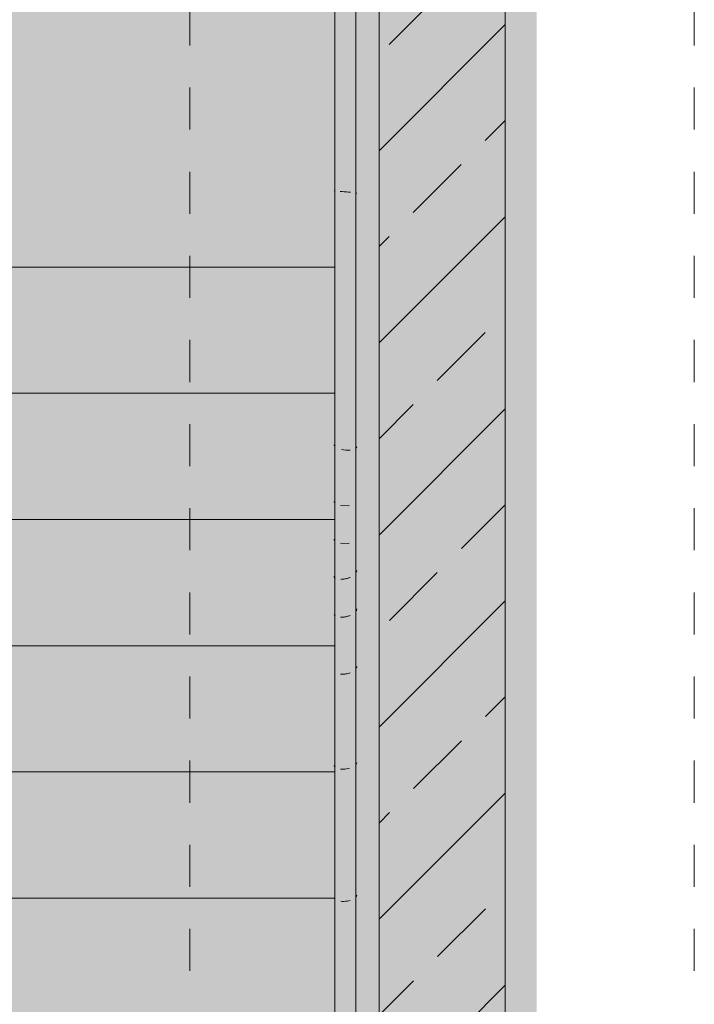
# Model space of a CAD drawing. Header units: metres. Extents: x -52 to 123, y -78 to 33.
# Tile 103 of 112: x 52.75 to 54.36, y 18 to 20.34. Entities that reach past the tile are written whole.
import ezdxf

# ---------------------------------------------------------------- set-up
doc = ezdxf.new("R2010")
doc.units = ezdxf.units.M
doc.linetypes.add('Rasterlinie', pattern=[0.019, 0.01, -0.003, 0.003, -0.003])
doc.linetypes.add('Verdeckt', pattern=[0.003, 0.002, -0.001])
for name, color, linetype, lineweight in [('A_Detailelemente', 7, 'Continuous', 9), ('A_Geländer', 7, 'Continuous', 9), ('A_Raster', 7, 'Continuous', 9), ('A_Treppen', 7, 'Continuous', 9), ('A_Wände', 7, 'Continuous', 9), ('A_Wände_Schraffur', 7, 'Continuous', 18)]:
    doc.layers.add(name, color=color, linetype=linetype, lineweight=lineweight)

# ---------------------------------------------------------------- blocks, each defined once
blk = doc.blocks.new('FP_225-BS_Übersicht_O1_BRANDSCHUTZ')
at = {"layer": 'A_Geländer'}
for p, q in [((53.501, 24.073), (53.501, 19.4592)), ((53.551, 19.4592), (53.551, 24.073)), ((53.4991, 19.9342), (53.5004, 19.9345)), ((53.5135, 19.9329), (53.5182, 19.9325)), ((53.5182, 19.9325), (53.5231, 19.932)), ((53.5231, 19.932), (53.5282, 19.9316)), ((53.5282, 19.9316), (53.5332, 19.9312)), ((53.5332, 19.9312), (53.538, 19.9308)), ((53.5515, 19.9291), (53.5529, 19.9287))]:
    blk.add_line(p, q, dxfattribs=at)
blk = doc.blocks.new('FP_226-BS_Übersicht_O1_BRANDSCHUTZ')
at = {"layer": 'A_Geländer'}
for p, q in [((53.501, 19.4592), (53.501, 15.893)), ((53.551, 15.893), (53.551, 19.4592)), ((53.4988, 19.3304), (53.4991, 19.3296)), ((53.4991, 19.3296), (53.4997, 19.3288)), ((53.4997, 19.3288), (53.5004, 19.328)), ((53.5004, 19.328), (53.5014, 19.3273)), ((53.5216, 19.3183), (53.5165, 19.3193)), ((53.5268, 19.3178), (53.5216, 19.3183)), ((53.5321, 19.3177), (53.5268, 19.3178)), ((53.537, 19.3181), (53.5321, 19.3177)), ((53.5528, 19.3254), (53.5513, 19.3234)), ((53.4988, 19.1957), (53.4991, 19.1949)), ((53.4991, 19.1949), (53.4997, 19.1941)), ((53.4997, 19.1941), (53.5004, 19.1933)), ((53.5004, 19.1933), (53.5014, 19.1926)), ((53.5141, 19.1866), (53.5321, 19.1857)), ((53.5321, 19.1857), (53.5351, 19.1866)), ((53.4988, 19.106), (53.4994, 19.1049)), ((53.4994, 19.1049), (53.5002, 19.1038)), ((53.5002, 19.1038), (53.5014, 19.1028)), ((53.5141, 19.0968), (53.5321, 19.0958)), ((53.5321, 19.0958), (53.5351, 19.0967)), ((53.5531, 19.0308), (53.5527, 19.0295)), ((53.5533, 19.0321), (53.5531, 19.0308)), ((53.4988, 19.018), (53.4994, 19.0163)), ((53.4994, 19.0163), (53.5002, 19.0146)), ((53.5002, 19.0146), (53.5014, 19.013)), ((53.5168, 19.0108), (53.515, 19.0107)), ((53.5186, 19.0109), (53.5168, 19.0108)), ((53.5205, 19.0111), (53.5186, 19.0109)), ((53.5224, 19.0113), (53.5205, 19.0111)), ((53.5244, 19.0116), (53.5224, 19.0113)), ((53.5263, 19.012), (53.5244, 19.0116)), ((53.5282, 19.0124), (53.5263, 19.012)), ((53.5302, 19.0129), (53.5282, 19.0124)), ((53.5321, 19.0135), (53.5302, 19.0129)), ((53.5339, 19.0141), (53.5321, 19.0135)), ((53.5358, 19.0148), (53.5339, 19.0141)), ((53.5375, 19.0155), (53.5358, 19.0148)), ((53.5516, 19.027), (53.5509, 19.0258)), ((53.5522, 19.0282), (53.5516, 19.027)), ((53.5527, 19.0295), (53.5522, 19.0282)), ((53.552, 18.937), (53.5513, 18.9356)), ((53.5526, 18.9383), (53.552, 18.937)), ((53.553, 18.9397), (53.5526, 18.9383)), ((53.5533, 18.941), (53.553, 18.9397)), ((53.499, 18.9274), (53.4999, 18.9253)), ((53.4999, 18.9253), (53.5014, 18.9231)), ((53.5165, 18.9206), (53.5146, 18.9206)), ((53.5185, 18.9207), (53.5165, 18.9206)), ((53.5206, 18.9209), (53.5185, 18.9207)), ((53.5226, 18.9211), (53.5206, 18.9209)), ((53.5247, 18.9214), (53.5226, 18.9211)), ((53.5268, 18.9218), (53.5247, 18.9214)), ((53.5289, 18.9222), (53.5268, 18.9218)), ((53.531, 18.9228), (53.5289, 18.9222)), ((53.5331, 18.9234), (53.531, 18.9228)), ((53.5351, 18.9241), (53.5331, 18.9234)), ((53.537, 18.9248), (53.5351, 18.9241)), ((53.5513, 18.7984), (53.5522, 18.8)), ((53.5522, 18.8), (53.5528, 18.8016)), ((53.5528, 18.8016), (53.5532, 18.8032)), ((53.5141, 18.7852), (53.5165, 18.7851)), ((53.5165, 18.7851), (53.519, 18.7851)), ((53.519, 18.7851), (53.5216, 18.7852)), ((53.5216, 18.7852), (53.5242, 18.7855)), ((53.5242, 18.7855), (53.5268, 18.7858)), ((53.5268, 18.7858), (53.5295, 18.7863)), ((53.5295, 18.7863), (53.532, 18.7869)), ((53.532, 18.7869), (53.5346, 18.7876)), ((53.5346, 18.7876), (53.537, 18.7885)), ((53.499, 18.5683), (53.4999, 18.5661)), ((53.4999, 18.5661), (53.5014, 18.5639)), ((53.5511, 18.5707), (53.5523, 18.5727)), ((53.5523, 18.5727), (53.5531, 18.5748)), ((53.5141, 18.5598), (53.5175, 18.5595)), ((53.5175, 18.5595), (53.5211, 18.5595)), ((53.5211, 18.5595), (53.5247, 18.5596)), ((53.5247, 18.5596), (53.5284, 18.5601)), ((53.5284, 18.5601), (53.5321, 18.5607)), ((53.5321, 18.5607), (53.5356, 18.5616)), ((53.5522, 18.2579), (53.5531, 18.26)), ((53.4993, 18.2525), (53.501, 18.25)), ((53.515, 18.2453), (53.5186, 18.245)), ((53.5186, 18.245), (53.5224, 18.245)), ((53.5224, 18.245), (53.5263, 18.2453)), ((53.5263, 18.2453), (53.5301, 18.2458)), ((53.5301, 18.2458), (53.5339, 18.2466)), ((53.5339, 18.2466), (53.5375, 18.2476)), ((53.5509, 18.2558), (53.5522, 18.2579))]:
    blk.add_line(p, q, dxfattribs=at)
blk = doc.blocks.new('Typ des oberen Holms - Oberer Geländerholm_Innen_-5236744-BS_Übersicht_O1_BRANDSCHUTZ')
at = {"layer": 'A_Geländer'}
for name in ['FP_225-BS_Übersicht_O1_BRANDSCHUTZ', 'FP_226-BS_Übersicht_O1_BRANDSCHUTZ']:
    blk.add_blockref(name, (0, 0), dxfattribs=at)
blk = doc.blocks.new('Typ des oberen Holms - Oberer Geländerholm_Innen_-V227-BS_Übersicht_O1_BRANDSCHUTZ')
at = {"layer": 'A_Geländer'}
for p, q in [((53.501, 19.453), (53.501, 24.073)), ((53.551, 19.453), (53.551, 24.073)), ((53.501, 15.893), (53.501, 19.453)), ((53.551, 15.893), (53.551, 19.453))]:
    blk.add_line(p, q, dxfattribs=at)

msp = doc.modelspace()

# ---------------------------------------------------------------- hatches: boundary and pattern name
at = {"layer": 'A_Detailelemente', "true_color": 0x499c4b}
msp.add_hatch(color=95, dxfattribs=at).paths.add_polyline_path([(49.1628, 12.343), (53.606, 12.343), (53.606, 24.153), (49.032, 24.153), (49.032, 12.343), (49.131, 12.343)], flags=0)
at = {"layer": 'A_Detailelemente', "true_color": 0xebdb14}
msp.add_hatch(color=40, dxfattribs=at).paths.add_polyline_path([(53.68, 5.078), (53.981, 5.078), (53.981, 21.913), (53.606, 21.913), (53.606, 12.343), (53.581, 12.343), (53.581, 12.263), (53.68, 12.263), (53.68, 5.4005)], flags=0)
at = {"layer": 'A_Wände_Schraffur', "lineweight": 9}
h = msp.add_hatch(dxfattribs=at)
h.set_pattern_fill('FP_3', color=256, style=0, pattern_type=2)
h.set_pattern_definition([(45, (1.421, 2.104), (-0.2283955, 0.2283955), []), (45, (1.649, 2.104), (-0.2283955, 0.2283955), [0.161, -0.081])])
h.paths.add_polyline_path([(53.681, 14.703), (53.906, 14.703), (53.906, 21.903), (53.606, 21.903), (53.606, 14.703)], flags=0)

# ---------------------------------------------------------------- linework, layer by layer
at = {"layer": 'A_Raster', "linetype": 'Rasterlinie'}
for p, q in [((53.156, -64.1202), (53.156, 31.5571)), ((54.356, -64.1202), (54.356, 31.5571))]:
    msp.add_line(p, q, dxfattribs=at)
at = {"layer": 'A_Treppen'}
for p, q in [((51.561, 19.753), (53.501, 19.753)), ((51.561, 19.453), (53.501, 19.453)), ((51.561, 19.153), (53.501, 19.153)), ((51.561, 18.853), (53.501, 18.853)), ((51.561, 18.553), (53.501, 18.553)), ((51.561, 18.253), (53.501, 18.253))]:
    msp.add_line(p, q, dxfattribs=at)
at = {"layer": 'A_Treppen', "linetype": 'Verdeckt'}
for p, q in [((51.561, 19.453), (53.501, 19.453)), ((51.561, 19.153), (53.501, 19.153)), ((51.561, 18.853), (53.501, 18.853)), ((51.561, 18.553), (53.501, 18.553)), ((51.561, 18.253), (53.501, 18.253))]:
    msp.add_line(p, q, dxfattribs=at)
at = {"layer": 'A_Wände', "lineweight": 18}
for p, q in [((53.606, 21.903), (53.606, 14.703)), ((53.906, 14.703), (53.906, 21.903))]:
    msp.add_line(p, q, dxfattribs=at)

# ---------------------------------------------------------------- block references
at = {"layer": 'A_Geländer'}
for name in ['Typ des oberen Holms - Oberer Geländerholm_Innen_-5236744-BS_Übersicht_O1_BRANDSCHUTZ', 'Typ des oberen Holms - Oberer Geländerholm_Innen_-V227-BS_Übersicht_O1_BRANDSCHUTZ']:
    msp.add_blockref(name, (0, 0), dxfattribs=at)

doc.saveas('drawing.dxf')
